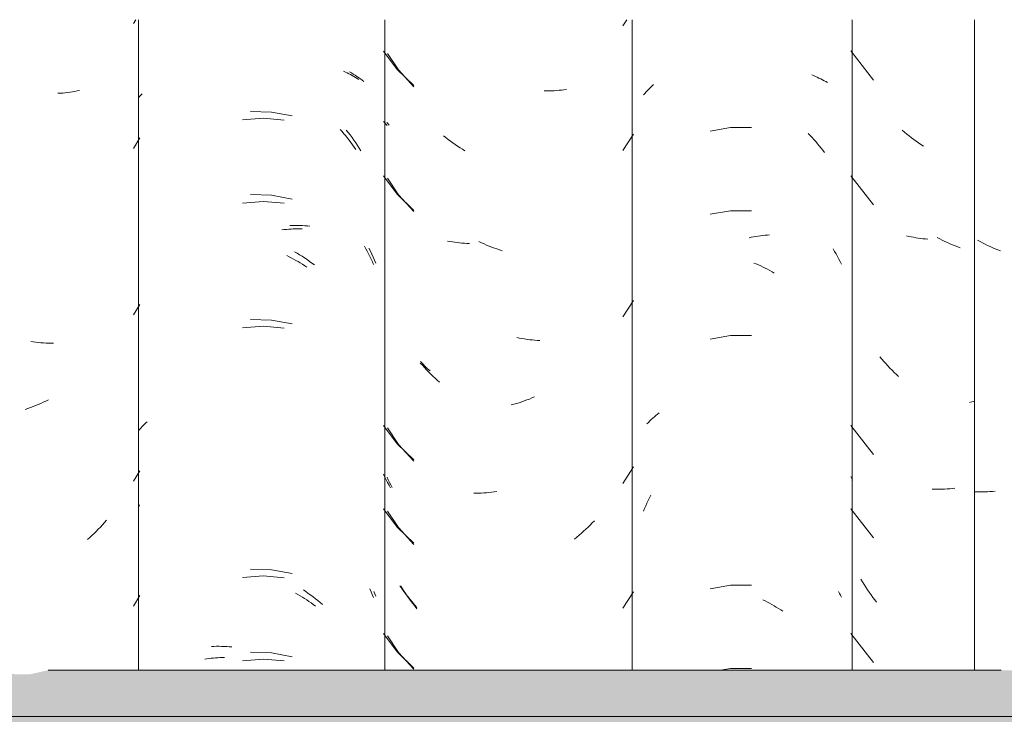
# Model space of a CAD drawing. Header units: metres. Extents: x -28.2 to -1.6, y -1.6 to 5.9.
# Tile 69 of 88: x -15.123 to -14.767, y 3.261 to 3.514. Entities that reach past the tile are written whole.
import ezdxf

# ---------------------------------------------------------------- set-up
doc = ezdxf.new("R2010")
doc.units = ezdxf.units.M
doc.layers.add('A-GLAZ-CWMG', color=7, linetype='Continuous', lineweight=5)
doc.layers.add('A-ROOF', color=7, linetype='Continuous', lineweight=5)

# ---------------------------------------------------------------- blocks, each defined once
blk = doc.blocks.new('FP_74-CASA 4')
at = {"layer": 'A-GLAZ-CWMG', "color": 9, "true_color": 0xc0c0c0}
for p, q in [((-15.97997, 3.48731), (-15.97948, 3.48787)), ((-15.97948, 3.48787), (-15.97897, 3.48842)), ((-15.97897, 3.48842), (-15.97845, 3.48896)), ((-15.97845, 3.48896), (-15.97791, 3.48949)), ((-15.97791, 3.48949), (-15.97736, 3.49001)), ((-15.97736, 3.49001), (-15.97679, 3.49051)), ((-15.98044, 3.48674), (-15.97997, 3.48731)), ((-15.97708, 3.36969), (-15.97651, 3.37018)), ((-15.97651, 3.37018), (-15.97593, 3.37066)), ((-15.97593, 3.37066), (-15.97534, 3.37113)), ((-15.97534, 3.37113), (-15.97473, 3.37159)), ((-15.97919, 3.36761), (-15.97869, 3.36814)), ((-15.97869, 3.36814), (-15.97817, 3.36867)), ((-15.97817, 3.36867), (-15.97763, 3.36918)), ((-15.97763, 3.36918), (-15.97708, 3.36969)), ((-15.97829, 3.3408), (-15.97782, 3.34173)), ((-15.98004, 3.33701), (-15.97962, 3.33797)), ((-15.97962, 3.33797), (-15.97919, 3.33892)), ((-15.97919, 3.33892), (-15.97874, 3.33987)), ((-15.97874, 3.33987), (-15.97829, 3.3408)), ((-15.98044, 3.33605), (-15.98004, 3.33701))]:
    blk.add_line(p, q, dxfattribs=at)
blk = doc.blocks.new('FP_75-CASA 4')
at = {"layer": 'A-GLAZ-CWMG', "color": 9, "true_color": 0xc0c0c0}
for p, q in [((-15.98789, 3.51185), (-15.9865, 3.51402)), ((-16.07317, 3.50179), (-16.06922, 3.49581)), ((-16.06922, 3.49581), (-16.0636, 3.48974)), ((-16.01549, 3.48821), (-16.0164, 3.48821)), ((-16.01458, 3.48822), (-16.01549, 3.48821)), ((-16.01368, 3.48825), (-16.01458, 3.48822)), ((-16.01279, 3.4883), (-16.01368, 3.48825)), ((-16.01189, 3.48836), (-16.01279, 3.4883)), ((-16.01101, 3.48844), (-16.01189, 3.48836)), ((-16.01013, 3.48854), (-16.01101, 3.48844)), ((-16.00926, 3.48865), (-16.01013, 3.48854)), ((-16.00839, 3.48878), (-16.00926, 3.48865)), ((-16.07298, 3.47624), (-16.07338, 3.47672)), ((-16.07257, 3.47576), (-16.07298, 3.47624)), ((-16.05207, 3.47133), (-16.0529, 3.472)), ((-16.05122, 3.47067), (-16.05207, 3.47133)), ((-16.05037, 3.47004), (-16.05122, 3.47067)), ((-16.04952, 3.46941), (-16.05037, 3.47004)), ((-15.98789, 3.46663), (-15.98406, 3.4726)), ((-16.04865, 3.4688), (-16.04952, 3.46941)), ((-16.04778, 3.46821), (-16.04865, 3.4688)), ((-16.0469, 3.46764), (-16.04778, 3.46821)), ((-16.04601, 3.46708), (-16.0469, 3.46764)), ((-16.04512, 3.46653), (-16.04601, 3.46708)), ((-16.07317, 3.45657), (-16.06922, 3.45059)), ((-16.06922, 3.45059), (-16.0636, 3.44453)), ((-16.05053, 3.43366), (-16.05138, 3.43382)), ((-16.04967, 3.43351), (-16.05053, 3.43366)), ((-16.04881, 3.43338), (-16.04967, 3.43351)), ((-16.04794, 3.43326), (-16.04881, 3.43338)), ((-16.04706, 3.43316), (-16.04794, 3.43326)), ((-16.04618, 3.43308), (-16.04706, 3.43316)), ((-16.04529, 3.43301), (-16.04618, 3.43308)), ((-16.04439, 3.43296), (-16.04529, 3.43301)), ((-16.04349, 3.43292), (-16.04439, 3.43296)), ((-16.03911, 3.43321), (-16.04003, 3.43365)), ((-16.03818, 3.4328), (-16.03911, 3.43321)), ((-16.03726, 3.4324), (-16.03818, 3.4328)), ((-16.03633, 3.43201), (-16.03726, 3.4324)), ((-16.03539, 3.43165), (-16.03633, 3.43201)), ((-16.03446, 3.4313), (-16.03539, 3.43165)), ((-16.03352, 3.43097), (-16.03446, 3.4313)), ((-16.03258, 3.43065), (-16.03352, 3.43097)), ((-16.03164, 3.43035), (-16.03258, 3.43065)), ((-15.98789, 3.40635), (-15.98406, 3.41232)), ((-16.02541, 3.39868), (-16.02635, 3.39886)), ((-16.02447, 3.39851), (-16.02541, 3.39868)), ((-16.02353, 3.39836), (-16.02447, 3.39851)), ((-16.0226, 3.39823), (-16.02353, 3.39836)), ((-16.02167, 3.39811), (-16.0226, 3.39823)), ((-16.02073, 3.39802), (-16.02167, 3.39811)), ((-16.01981, 3.39793), (-16.02073, 3.39802)), ((-16.01888, 3.39787), (-16.01981, 3.39793)), ((-16.01796, 3.39782), (-16.01888, 3.39787)), ((-16.06054, 3.38883), (-16.06128, 3.38965)), ((-16.0598, 3.38802), (-16.06054, 3.38883)), ((-16.05904, 3.38722), (-16.0598, 3.38802)), ((-16.05828, 3.38644), (-16.05904, 3.38722)), ((-16.0575, 3.38567), (-16.05828, 3.38644)), ((-16.05672, 3.38492), (-16.0575, 3.38567)), ((-16.05592, 3.38418), (-16.05672, 3.38492)), ((-16.05512, 3.38345), (-16.05592, 3.38418)), ((-16.0543, 3.38274), (-16.05512, 3.38345)), ((-16.0199, 3.37739), (-16.02083, 3.377)), ((-16.02739, 3.3747), (-16.02833, 3.37445)), ((-16.02644, 3.37498), (-16.02739, 3.3747)), ((-16.0255, 3.37527), (-16.02644, 3.37498)), ((-16.02456, 3.37558), (-16.0255, 3.37527)), ((-16.02363, 3.37591), (-16.02456, 3.37558)), ((-16.02269, 3.37626), (-16.02363, 3.37591)), ((-16.02176, 3.37662), (-16.02269, 3.37626)), ((-16.02083, 3.377), (-16.02176, 3.37662)), ((-16.07317, 3.36615), (-16.06922, 3.36016)), ((-16.06922, 3.36016), (-16.0636, 3.3541)), ((-15.98789, 3.34606), (-15.98406, 3.35203)), ((-16.0729, 3.34739), (-16.07334, 3.34836)), ((-16.07246, 3.34643), (-16.0729, 3.34739)), ((-16.07199, 3.34547), (-16.07246, 3.34643)), ((-16.07152, 3.34452), (-16.07199, 3.34547)), ((-16.04104, 3.34248), (-16.04195, 3.34247)), ((-16.04012, 3.34251), (-16.04104, 3.34248)), ((-16.0392, 3.34255), (-16.04012, 3.34251)), ((-16.03828, 3.34261), (-16.0392, 3.34255)), ((-16.03735, 3.34269), (-16.03828, 3.34261)), ((-16.03642, 3.34278), (-16.03735, 3.34269)), ((-16.03548, 3.3429), (-16.03642, 3.34278)), ((-16.03455, 3.34302), (-16.03548, 3.3429)), ((-16.03361, 3.34317), (-16.03455, 3.34302)), ((-16.07317, 3.336), (-16.06922, 3.33002)), ((-15.99977, 3.33095), (-16.00054, 3.33018)), ((-15.999, 3.33173), (-15.99977, 3.33095)), ((-15.99824, 3.33252), (-15.999, 3.33173)), ((-16.06922, 3.33002), (-16.0636, 3.32396)), ((-16.00375, 3.32727), (-16.00457, 3.32658)), ((-16.00293, 3.32797), (-16.00375, 3.32727)), ((-16.00213, 3.3287), (-16.00293, 3.32797)), ((-16.00133, 3.32943), (-16.00213, 3.3287)), ((-16.00054, 3.33018), (-16.00133, 3.32943)), ((-16.00457, 3.32658), (-16.00541, 3.3259)), ((-16.06778, 3.30787), (-16.06839, 3.30883)), ((-16.06717, 3.30693), (-16.06778, 3.30787)), ((-16.06654, 3.306), (-16.06717, 3.30693)), ((-16.06589, 3.30507), (-16.06654, 3.306)), ((-15.98789, 3.30085), (-15.98406, 3.30682)), ((-16.06524, 3.30417), (-16.06589, 3.30507)), ((-16.06457, 3.30327), (-16.06524, 3.30417)), ((-16.06389, 3.30239), (-16.06457, 3.30327)), ((-16.0632, 3.30151), (-16.06389, 3.30239)), ((-16.0625, 3.30065), (-16.0632, 3.30151)), ((-16.07317, 3.29079), (-16.06922, 3.28481)), ((-16.06922, 3.28481), (-16.0636, 3.27874))]:
    blk.add_line(p, q, dxfattribs=at)
blk = doc.blocks.new('FP_76-CASA 4')
at = {"layer": 'A-GLAZ-CWMG', "color": 9, "true_color": 0xc0c0c0}
for p, q in [((-16.08694, 3.4951), (-16.08625, 3.49472)), ((-16.08625, 3.49472), (-16.08557, 3.49432)), ((-16.08557, 3.49432), (-16.08491, 3.49391)), ((-16.08491, 3.49391), (-16.08426, 3.49349)), ((-16.08426, 3.49349), (-16.08362, 3.49305)), ((-16.08362, 3.49305), (-16.08299, 3.49261)), ((-16.08299, 3.49261), (-16.08238, 3.49215)), ((-16.08238, 3.49215), (-16.08179, 3.49168)), ((-16.16338, 3.48566), (-16.16295, 3.48617)), ((-16.16295, 3.48617), (-16.16251, 3.48667)), ((-16.16251, 3.48667), (-16.16206, 3.48716)), ((-16.11517, 3.48057), (-16.12281, 3.48079)), ((-16.10766, 3.47917), (-16.11517, 3.48057)), ((-16.08809, 3.47406), (-16.08738, 3.47316)), ((-16.08738, 3.47316), (-16.08668, 3.47225)), ((-16.08668, 3.47225), (-16.08599, 3.47132)), ((-16.08599, 3.47132), (-16.08532, 3.47038)), ((-16.08532, 3.47038), (-16.08466, 3.46943)), ((-16.08466, 3.46943), (-16.08401, 3.46846)), ((-16.08401, 3.46846), (-16.08338, 3.46748)), ((-16.08338, 3.46748), (-16.08276, 3.46649)), ((-16.11517, 3.45042), (-16.12281, 3.45065)), ((-16.10766, 3.44903), (-16.11517, 3.45042)), ((-16.10853, 3.43945), (-16.1076, 3.43948)), ((-16.1076, 3.43948), (-16.10668, 3.43949)), ((-16.10668, 3.43949), (-16.10577, 3.43949)), ((-16.10577, 3.43949), (-16.10486, 3.43946)), ((-16.10486, 3.43946), (-16.10395, 3.43942)), ((-16.10395, 3.43942), (-16.10306, 3.43937)), ((-16.10306, 3.43937), (-16.10217, 3.43929)), ((-16.10217, 3.43929), (-16.10128, 3.4392)), ((-16.07989, 3.43124), (-16.07935, 3.43017)), ((-16.10681, 3.42997), (-16.10589, 3.42943)), ((-16.10589, 3.42943), (-16.10498, 3.42888)), ((-16.10498, 3.42888), (-16.10407, 3.4283)), ((-16.10407, 3.4283), (-16.10318, 3.42771)), ((-16.10318, 3.42771), (-16.10228, 3.4271)), ((-16.10228, 3.4271), (-16.1014, 3.42647)), ((-16.07935, 3.43017), (-16.07883, 3.42909)), ((-16.07883, 3.42909), (-16.07833, 3.428)), ((-16.07833, 3.428), (-16.07785, 3.4269)), ((-16.1014, 3.42647), (-16.10052, 3.42582)), ((-16.10052, 3.42582), (-16.09965, 3.42516)), ((-16.07785, 3.4269), (-16.07738, 3.4258)), ((-16.11517, 3.40521), (-16.12281, 3.40543)), ((-16.10766, 3.40382), (-16.11517, 3.40521)), ((-16.16253, 3.36607), (-16.16209, 3.36655)), ((-16.16209, 3.36655), (-16.16164, 3.36702)), ((-16.16164, 3.36702), (-16.16117, 3.36748)), ((-16.16117, 3.36748), (-16.1607, 3.36794)), ((-16.1607, 3.36794), (-16.16021, 3.36839)), ((-16.16338, 3.36509), (-16.16296, 3.36558)), ((-16.16296, 3.36558), (-16.16253, 3.36607)), ((-16.16338, 3.33734), (-16.16297, 3.3383)), ((-16.11517, 3.31478), (-16.12281, 3.315)), ((-16.10766, 3.31339), (-16.11517, 3.31478)), ((-16.10364, 3.30744), (-16.10275, 3.30684)), ((-16.10275, 3.30684), (-16.10186, 3.30622)), ((-16.10186, 3.30622), (-16.10098, 3.30559)), ((-16.07811, 3.30695), (-16.07774, 3.30609)), ((-16.07774, 3.30609), (-16.07738, 3.30523)), ((-16.10098, 3.30559), (-16.1001, 3.30494)), ((-16.1001, 3.30494), (-16.09924, 3.30427)), ((-16.09924, 3.30427), (-16.09838, 3.30358)), ((-16.09838, 3.30358), (-16.09753, 3.30288)), ((-16.09753, 3.30288), (-16.09669, 3.30216)), ((-16.1369, 3.28696), (-16.136, 3.28701)), ((-16.136, 3.28701), (-16.13509, 3.28703)), ((-16.13509, 3.28703), (-16.13418, 3.28703)), ((-16.13418, 3.28703), (-16.13326, 3.28702)), ((-16.13326, 3.28702), (-16.13233, 3.28699)), ((-16.13233, 3.28699), (-16.1314, 3.28694)), ((-16.1314, 3.28694), (-16.13047, 3.28687)), ((-16.13047, 3.28687), (-16.12953, 3.28679)), ((-16.11517, 3.28464), (-16.12281, 3.28486)), ((-16.10766, 3.28325), (-16.11517, 3.28464))]:
    blk.add_line(p, q, dxfattribs=at)
blk = doc.blocks.new('FP_84-CASA 4')
at = {"layer": 'A-GLAZ-CWMG', "color": 9, "true_color": 0xc0c0c0}
for p, q in [((-15.85856, 3.43364), (-15.85946, 3.43413)), ((-15.85765, 3.43316), (-15.85856, 3.43364)), ((-15.85673, 3.4327), (-15.85765, 3.43316)), ((-15.85581, 3.43225), (-15.85673, 3.4327)), ((-15.85489, 3.43183), (-15.85581, 3.43225)), ((-15.85396, 3.43141), (-15.85489, 3.43183)), ((-15.85304, 3.43102), (-15.85396, 3.43141)), ((-15.8521, 3.43064), (-15.85304, 3.43102)), ((-15.85117, 3.43028), (-15.8521, 3.43064)), ((-15.85955, 3.343), (-15.86045, 3.34304)), ((-15.85865, 3.34299), (-15.85955, 3.343)), ((-15.85774, 3.34298), (-15.85865, 3.34299)), ((-15.85682, 3.343), (-15.85774, 3.34298)), ((-15.8559, 3.34303), (-15.85682, 3.343)), ((-15.85498, 3.34308), (-15.8559, 3.34303)), ((-15.85406, 3.34315), (-15.85498, 3.34308)), ((-15.85313, 3.34323), (-15.85406, 3.34315))]:
    blk.add_line(p, q, dxfattribs=at)
blk = doc.blocks.new('Rectangular Mullion - Telha Fibrocimento - Ondulada-1908998-CASA 4')
at = {"layer": 'A-GLAZ-CWMG'}
blk.add_line((-15.98457, 3.27839), (-15.98457, 3.51402), dxfattribs=at)
for name in ['FP_74-CASA 4', 'FP_76-CASA 4', 'FP_75-CASA 4', 'FP_84-CASA 4']:
    blk.add_blockref(name, (0, 0), dxfattribs=at)
blk = doc.blocks.new('FP_92-CASA 4')
at = {"layer": 'A-GLAZ-CWMG', "color": 9, "true_color": 0xc0c0c0}
for p, q in [((-15.90532, 3.50268), (-15.8971, 3.49212)), ((-15.88589, 3.47327), (-15.88671, 3.47397)), ((-15.88506, 3.47258), (-15.88589, 3.47327)), ((-15.88423, 3.47191), (-15.88506, 3.47258)), ((-15.88339, 3.47125), (-15.88423, 3.47191)), ((-15.88254, 3.47061), (-15.88339, 3.47125)), ((-15.88168, 3.46998), (-15.88254, 3.47061)), ((-15.88082, 3.46937), (-15.88168, 3.46998)), ((-15.87995, 3.46877), (-15.88082, 3.46937)), ((-15.87907, 3.46819), (-15.87995, 3.46877)), ((-15.90532, 3.45746), (-15.8971, 3.4469)), ((-15.88438, 3.43554), (-15.88521, 3.43573)), ((-15.88354, 3.43535), (-15.88438, 3.43554)), ((-15.8827, 3.43519), (-15.88354, 3.43535)), ((-15.88184, 3.43504), (-15.8827, 3.43519)), ((-15.88098, 3.4349), (-15.88184, 3.43504)), ((-15.88011, 3.43478), (-15.88098, 3.4349)), ((-15.87923, 3.43467), (-15.88011, 3.43478)), ((-15.87835, 3.43459), (-15.87923, 3.43467)), ((-15.87747, 3.43451), (-15.87835, 3.43459)), ((-15.87313, 3.43461), (-15.87405, 3.43509)), ((-15.87222, 3.43415), (-15.87313, 3.43461)), ((-15.8713, 3.43371), (-15.87222, 3.43415)), ((-15.87038, 3.43329), (-15.8713, 3.43371)), ((-15.86945, 3.43288), (-15.87038, 3.43329)), ((-15.86852, 3.43249), (-15.86945, 3.43288)), ((-15.86759, 3.43212), (-15.86852, 3.43249)), ((-15.86665, 3.43176), (-15.86759, 3.43212)), ((-15.86572, 3.43142), (-15.86665, 3.43176)), ((-15.89414, 3.39109), (-15.89485, 3.39194)), ((-15.89342, 3.39026), (-15.89414, 3.39109)), ((-15.89269, 3.38943), (-15.89342, 3.39026)), ((-15.89194, 3.38862), (-15.89269, 3.38943)), ((-15.89119, 3.38782), (-15.89194, 3.38862)), ((-15.89043, 3.38704), (-15.89119, 3.38782)), ((-15.88965, 3.38627), (-15.89043, 3.38704)), ((-15.88887, 3.38551), (-15.88965, 3.38627)), ((-15.88807, 3.38477), (-15.88887, 3.38551)), ((-15.86149, 3.37557), (-15.86241, 3.37536)), ((-15.86057, 3.37579), (-15.86149, 3.37557)), ((-15.90532, 3.36703), (-15.8971, 3.35647)), ((-15.90501, 3.34784), (-15.90532, 3.34853)), ((-15.90469, 3.34717), (-15.90501, 3.34784)), ((-15.87504, 3.34397), (-15.87594, 3.344)), ((-15.87414, 3.34395), (-15.87504, 3.34397)), ((-15.87322, 3.34396), (-15.87414, 3.34395)), ((-15.87231, 3.34398), (-15.87322, 3.34396)), ((-15.87139, 3.34401), (-15.87231, 3.34398)), ((-15.87047, 3.34407), (-15.87139, 3.34401)), ((-15.86954, 3.34413), (-15.87047, 3.34407)), ((-15.86861, 3.34422), (-15.86954, 3.34413)), ((-15.86768, 3.34432), (-15.86861, 3.34422)), ((-15.90532, 3.33689), (-15.8971, 3.32633)), ((-15.90112, 3.31039), (-15.9017, 3.31137)), ((-15.90053, 3.30943), (-15.90112, 3.31039)), ((-15.89993, 3.30847), (-15.90053, 3.30943)), ((-15.89931, 3.30753), (-15.89993, 3.30847)), ((-15.89868, 3.3066), (-15.89931, 3.30753)), ((-15.89804, 3.30568), (-15.89868, 3.3066)), ((-15.89738, 3.30477), (-15.89804, 3.30568)), ((-15.89671, 3.30387), (-15.89738, 3.30477)), ((-15.89603, 3.30299), (-15.89671, 3.30387)), ((-15.90532, 3.29168), (-15.8971, 3.28112))]:
    blk.add_line(p, q, dxfattribs=at)
blk = doc.blocks.new('FP_93-CASA 4')
at = {"layer": 'A-GLAZ-CWMG', "color": 9, "true_color": 0xc0c0c0}
for p, q in [((-15.91951, 3.49402), (-15.91884, 3.49375)), ((-15.91884, 3.49375), (-15.91818, 3.49348)), ((-15.91818, 3.49348), (-15.91753, 3.49319)), ((-15.91753, 3.49319), (-15.91689, 3.49289)), ((-15.91689, 3.49289), (-15.91626, 3.49258)), ((-15.91626, 3.49258), (-15.91565, 3.49225)), ((-15.91565, 3.49225), (-15.91504, 3.49192)), ((-15.91504, 3.49192), (-15.91445, 3.49157)), ((-15.91445, 3.49157), (-15.91386, 3.49121)), ((-15.9489, 3.47495), (-15.95634, 3.47367)), ((-15.94135, 3.47492), (-15.9489, 3.47495)), ((-15.92075, 3.47283), (-15.92006, 3.47211)), ((-15.92006, 3.47211), (-15.91939, 3.47138)), ((-15.91939, 3.47138), (-15.91872, 3.47064)), ((-15.91872, 3.47064), (-15.91806, 3.46988)), ((-15.91806, 3.46988), (-15.91741, 3.46911)), ((-15.91741, 3.46911), (-15.91678, 3.46833)), ((-15.91678, 3.46833), (-15.91615, 3.46754)), ((-15.91615, 3.46754), (-15.91554, 3.46673)), ((-15.91554, 3.46673), (-15.91493, 3.46592)), ((-15.9489, 3.4448), (-15.95634, 3.44352)), ((-15.94135, 3.44478), (-15.9489, 3.4448)), ((-15.94223, 3.43505), (-15.94139, 3.43522)), ((-15.94139, 3.43522), (-15.94056, 3.43538)), ((-15.94056, 3.43538), (-15.93972, 3.43552)), ((-15.93972, 3.43552), (-15.93889, 3.43564)), ((-15.93889, 3.43564), (-15.93806, 3.43575)), ((-15.93806, 3.43575), (-15.93724, 3.43584)), ((-15.93724, 3.43584), (-15.93641, 3.43592)), ((-15.93641, 3.43592), (-15.93559, 3.43598)), ((-15.93559, 3.43598), (-15.93477, 3.43603)), ((-15.91176, 3.43098), (-15.91123, 3.43008)), ((-15.91123, 3.43008), (-15.91071, 3.42917)), ((-15.91071, 3.42917), (-15.91021, 3.42825)), ((-15.91021, 3.42825), (-15.90972, 3.42732)), ((-15.90972, 3.42732), (-15.90924, 3.42638)), ((-15.94048, 3.42587), (-15.93964, 3.42554)), ((-15.93964, 3.42554), (-15.93881, 3.42518)), ((-15.93881, 3.42518), (-15.93798, 3.42481)), ((-15.93798, 3.42481), (-15.93715, 3.42442)), ((-15.93715, 3.42442), (-15.93633, 3.42402)), ((-15.93633, 3.42402), (-15.93551, 3.4236)), ((-15.93551, 3.4236), (-15.93469, 3.42317)), ((-15.90924, 3.42638), (-15.90878, 3.42543)), ((-15.93469, 3.42317), (-15.93388, 3.42272)), ((-15.93388, 3.42272), (-15.93307, 3.42225)), ((-15.9489, 3.39959), (-15.95634, 3.39831)), ((-15.94135, 3.39957), (-15.9489, 3.39959)), ((-15.9489, 3.30916), (-15.95634, 3.30788)), ((-15.94135, 3.30914), (-15.9489, 3.30916)), ((-15.90978, 3.30688), (-15.90944, 3.30621)), ((-15.90944, 3.30621), (-15.90911, 3.30554)), ((-15.93722, 3.30388), (-15.9364, 3.30348)), ((-15.9364, 3.30348), (-15.93558, 3.30307)), ((-15.93558, 3.30307), (-15.93476, 3.30263)), ((-15.93476, 3.30263), (-15.93395, 3.30218)), ((-15.90911, 3.30554), (-15.90878, 3.30486)), ((-15.93395, 3.30218), (-15.93314, 3.30172)), ((-15.93314, 3.30172), (-15.93234, 3.30124)), ((-15.93234, 3.30124), (-15.93154, 3.30074)), ((-15.93154, 3.30074), (-15.93074, 3.30023)), ((-15.93074, 3.30023), (-15.92996, 3.29971)), ((-15.9489, 3.27902), (-15.95253, 3.27839)), ((-15.94135, 3.279), (-15.9489, 3.27902))]:
    blk.add_line(p, q, dxfattribs=at)
blk = doc.blocks.new('FP_94-CASA 4')
at = {"layer": 'A-GLAZ-CWMG', "color": 9, "true_color": 0xc0c0c0}
for p, q in [((-16.07463, 3.50266), (-16.06965, 3.49598)), ((-16.06965, 3.49598), (-16.06366, 3.49017)), ((-16.07417, 3.47664), (-16.07463, 3.47714)), ((-16.07371, 3.47615), (-16.07417, 3.47664)), ((-16.07323, 3.47568), (-16.07371, 3.47615)), ((-16.07463, 3.45745), (-16.06965, 3.45077)), ((-16.06965, 3.45077), (-16.06366, 3.44496)), ((-16.06037, 3.38932), (-16.06123, 3.3902)), ((-16.0595, 3.38845), (-16.06037, 3.38932)), ((-16.05862, 3.3876), (-16.0595, 3.38845)), ((-16.05773, 3.38677), (-16.05862, 3.3876)), ((-16.07463, 3.36702), (-16.06965, 3.36034)), ((-16.06965, 3.36034), (-16.06366, 3.35453)), ((-16.07414, 3.34836), (-16.07463, 3.34935)), ((-16.07365, 3.34738), (-16.07414, 3.34836)), ((-16.07314, 3.34641), (-16.07365, 3.34738)), ((-16.07261, 3.34545), (-16.07314, 3.34641)), ((-16.07208, 3.3445), (-16.07261, 3.34545)), ((-16.07463, 3.33688), (-16.06965, 3.3302)), ((-16.06965, 3.3302), (-16.06366, 3.32439)), ((-16.06798, 3.30796), (-16.06871, 3.30899)), ((-16.06724, 3.30694), (-16.06798, 3.30796)), ((-16.06649, 3.30593), (-16.06724, 3.30694)), ((-16.06572, 3.30494), (-16.06649, 3.30593)), ((-16.06494, 3.30397), (-16.06572, 3.30494)), ((-16.06414, 3.30301), (-16.06494, 3.30397)), ((-16.06333, 3.30207), (-16.06414, 3.30301)), ((-16.0625, 3.30114), (-16.06333, 3.30207)), ((-16.07463, 3.29166), (-16.06965, 3.28498)), ((-16.06965, 3.28498), (-16.06366, 3.27917))]:
    blk.add_line(p, q, dxfattribs=at)
blk = doc.blocks.new('FP_95-CASA 4')
at = {"layer": 'A-GLAZ-CWMG', "color": 9, "true_color": 0xc0c0c0}
for p, q in [((-16.08907, 3.49535), (-16.08842, 3.49506)), ((-16.08842, 3.49506), (-16.08778, 3.49475)), ((-16.08778, 3.49475), (-16.08715, 3.49444)), ((-16.08715, 3.49444), (-16.08653, 3.49411)), ((-16.08653, 3.49411), (-16.08592, 3.49377)), ((-16.08592, 3.49377), (-16.08532, 3.49342)), ((-16.08532, 3.49342), (-16.08473, 3.49306)), ((-16.08473, 3.49306), (-16.08415, 3.49268)), ((-16.08415, 3.49268), (-16.08359, 3.4923)), ((-16.11811, 3.47832), (-16.12569, 3.47775)), ((-16.11054, 3.47766), (-16.11811, 3.47832)), ((-16.09028, 3.47423), (-16.08961, 3.47348)), ((-16.08961, 3.47348), (-16.08895, 3.47271)), ((-16.08895, 3.47271), (-16.0883, 3.47194)), ((-16.0883, 3.47194), (-16.08766, 3.47115)), ((-16.08766, 3.47115), (-16.08703, 3.47035)), ((-16.08703, 3.47035), (-16.08641, 3.46954)), ((-16.08641, 3.46954), (-16.08581, 3.46872)), ((-16.08581, 3.46872), (-16.08521, 3.46789)), ((-16.08521, 3.46789), (-16.08462, 3.46705)), ((-16.11811, 3.44818), (-16.12569, 3.44761)), ((-16.11054, 3.44752), (-16.11811, 3.44818)), ((-16.11141, 3.43786), (-16.11058, 3.43796)), ((-16.11058, 3.43796), (-16.10975, 3.43805)), ((-16.10975, 3.43805), (-16.10892, 3.43813)), ((-16.10892, 3.43813), (-16.10809, 3.43819)), ((-16.10809, 3.43819), (-16.10727, 3.43824)), ((-16.10727, 3.43824), (-16.10645, 3.43827)), ((-16.10645, 3.43827), (-16.10563, 3.43829)), ((-16.10563, 3.43829), (-16.10482, 3.43829)), ((-16.10482, 3.43829), (-16.10401, 3.43828)), ((-16.08154, 3.43199), (-16.08102, 3.43107)), ((-16.08102, 3.43107), (-16.08052, 3.43014)), ((-16.10966, 3.42855), (-16.10883, 3.42814)), ((-16.10883, 3.42814), (-16.10801, 3.42772)), ((-16.10801, 3.42772), (-16.10719, 3.42729)), ((-16.10719, 3.42729), (-16.10637, 3.42684)), ((-16.08052, 3.43014), (-16.08003, 3.4292)), ((-16.08003, 3.4292), (-16.07955, 3.42824)), ((-16.07955, 3.42824), (-16.07908, 3.42729)), ((-16.07908, 3.42729), (-16.07863, 3.42632)), ((-16.10637, 3.42684), (-16.10555, 3.42638)), ((-16.10555, 3.42638), (-16.10474, 3.4259)), ((-16.10474, 3.4259), (-16.10393, 3.42541)), ((-16.10393, 3.42541), (-16.10313, 3.4249)), ((-16.10313, 3.4249), (-16.10234, 3.42438)), ((-16.07863, 3.42632), (-16.07819, 3.42534)), ((-16.11811, 3.40297), (-16.12569, 3.40239)), ((-16.11054, 3.40231), (-16.11811, 3.40297)), ((-16.11811, 3.31254), (-16.12569, 3.31197)), ((-16.11054, 3.31188), (-16.11811, 3.31254)), ((-16.10644, 3.30631), (-16.10562, 3.30585)), ((-16.10562, 3.30585), (-16.10481, 3.30537)), ((-16.07962, 3.30782), (-16.07913, 3.30681)), ((-16.07913, 3.30681), (-16.07866, 3.3058)), ((-16.07866, 3.3058), (-16.07819, 3.30477)), ((-16.10481, 3.30537), (-16.104, 3.30488)), ((-16.104, 3.30488), (-16.1032, 3.30437)), ((-16.1032, 3.30437), (-16.1024, 3.30385)), ((-16.1024, 3.30385), (-16.10161, 3.30332)), ((-16.10161, 3.30332), (-16.10083, 3.30277)), ((-16.10083, 3.30277), (-16.10005, 3.30221)), ((-16.10005, 3.30221), (-16.09927, 3.30163)), ((-16.13929, 3.28235), (-16.13854, 3.28248)), ((-16.13854, 3.28248), (-16.13777, 3.28259)), ((-16.13777, 3.28259), (-16.137, 3.2827)), ((-16.137, 3.2827), (-16.13622, 3.28279)), ((-16.13622, 3.28279), (-16.13544, 3.28286)), ((-16.13544, 3.28286), (-16.13465, 3.28292)), ((-16.13465, 3.28292), (-16.13385, 3.28297)), ((-16.13385, 3.28297), (-16.13305, 3.283)), ((-16.13305, 3.283), (-16.13225, 3.28302)), ((-16.11811, 3.2824), (-16.12569, 3.28182)), ((-16.11054, 3.28174), (-16.11811, 3.2824))]:
    blk.add_line(p, q, dxfattribs=at)
blk = doc.blocks.new('FP_96-CASA 4')
at = {"layer": 'A-GLAZ-CWMG', "color": 9, "true_color": 0xc0c0c0}
for p, q in [((-16.16519, 3.51258), (-16.16432, 3.51402)), ((-16.18901, 3.48765), (-16.18988, 3.48755)), ((-16.18813, 3.48776), (-16.18901, 3.48765)), ((-16.18727, 3.4879), (-16.18813, 3.48776)), ((-16.18641, 3.48804), (-16.18727, 3.4879)), ((-16.18556, 3.48821), (-16.18641, 3.48804)), ((-16.18472, 3.48838), (-16.18556, 3.48821)), ((-16.19166, 3.4874), (-16.19255, 3.48735)), ((-16.19077, 3.48746), (-16.19166, 3.4874)), ((-16.18988, 3.48755), (-16.19077, 3.48746)), ((-16.16519, 3.46737), (-16.16289, 3.47119)), ((-16.16519, 3.40708), (-16.16289, 3.41091)), ((-16.20146, 3.39727), (-16.20239, 3.3974)), ((-16.20052, 3.39716), (-16.20146, 3.39727)), ((-16.19959, 3.39707), (-16.20052, 3.39716)), ((-16.19867, 3.39699), (-16.19959, 3.39707)), ((-16.19774, 3.39694), (-16.19867, 3.39699)), ((-16.19682, 3.39689), (-16.19774, 3.39694)), ((-16.1959, 3.39687), (-16.19682, 3.39689)), ((-16.19499, 3.39686), (-16.1959, 3.39687)), ((-16.19408, 3.39687), (-16.19499, 3.39686)), ((-16.20155, 3.37386), (-16.20248, 3.37351)), ((-16.20062, 3.37423), (-16.20155, 3.37386)), ((-16.19969, 3.37462), (-16.20062, 3.37423)), ((-16.19876, 3.37502), (-16.19969, 3.37462)), ((-16.19783, 3.37543), (-16.19876, 3.37502)), ((-16.19691, 3.37587), (-16.19783, 3.37543)), ((-16.19599, 3.37632), (-16.19691, 3.37587)), ((-16.20342, 3.37318), (-16.20436, 3.37286)), ((-16.20248, 3.37351), (-16.20342, 3.37318)), ((-16.16519, 3.3468), (-16.16289, 3.35062)), ((-16.17639, 3.33104), (-16.17714, 3.33023)), ((-16.17566, 3.33186), (-16.17639, 3.33104)), ((-16.17493, 3.3327), (-16.17566, 3.33186)), ((-16.17944, 3.32789), (-16.18022, 3.32714)), ((-16.17866, 3.32866), (-16.17944, 3.32789)), ((-16.1779, 3.32944), (-16.17866, 3.32866)), ((-16.17714, 3.33023), (-16.1779, 3.32944)), ((-16.18102, 3.3264), (-16.18182, 3.32567)), ((-16.18022, 3.32714), (-16.18102, 3.3264)), ((-16.16519, 3.30158), (-16.16289, 3.30541))]:
    blk.add_line(p, q, dxfattribs=at)
blk = doc.blocks.new('Rectangular Mullion - Telha Fibrocimento - Ondulada-V85-CASA 4')
at = {"layer": 'A-GLAZ-CWMG'}
for p, q in [((-16.1634, 3.27839), (-16.1634, 3.51402)), ((-16.07413, 3.27839), (-16.07413, 3.51402)), ((-15.90481, 3.27839), (-15.90481, 3.51402)), ((-15.86057, 3.27839), (-15.86057, 3.51402))]:
    blk.add_line(p, q, dxfattribs=at)
for name in ['FP_95-CASA 4', 'FP_94-CASA 4', 'FP_93-CASA 4', 'FP_92-CASA 4', 'FP_96-CASA 4']:
    blk.add_blockref(name, (0, 0), dxfattribs=at)
blk = doc.blocks.new('LONGARINA_STEEL_FRAME - LONGARINA_STEEL_FRAME-1917798-CASA 4')
at = {"layer": 'A-ROOF', "true_color": 0x9fa09c}
h = blk.add_hatch(color=253, dxfattribs=at)
h.paths.add_polyline_path([(-17.18229, 3.26158), (-16.79254, 3.26158), (-16.79254, 3.27839), (-17.30207, 3.27839), (-17.30876, 3.27686), (-17.32107, 3.27705), (-17.32624, 3.27839), (-18.04504, 3.27839), (-18.04504, 3.26158), (-17.25882, 3.26158)])
h.paths.add_polyline_path([(-15.50504, 3.26158), (-15.50504, 3.27839), (-15.64307, 3.27839), (-15.65174, 3.27689), (-15.66207, 3.27705), (-15.66724, 3.27839), (-16.19607, 3.27839), (-16.20276, 3.27686), (-16.21507, 3.27705), (-16.22024, 3.27839), (-16.74907, 3.27839), (-16.75754, 3.27645), (-16.75754, 3.26158), (-15.63984, 3.26158)])
h = blk.add_hatch(color=253, dxfattribs=at)
h.paths.add_polyline_path([(-18.04504, 3.2596), (-16.79254, 3.2596), (-16.79254, 3.26158), (-18.04504, 3.26158)])
h.paths.add_polyline_path([(-15.50504, 3.2596), (-15.50504, 3.26158), (-16.75754, 3.26158), (-16.75754, 3.2596), (-15.64125, 3.2596)])
at = {"layer": 'A-ROOF'}
for p, q in [((-15.85094, 3.27839), (-16.19607, 3.27839)), ((-15.50504, 3.26158), (-16.75754, 3.26158))]:
    blk.add_line(p, q, dxfattribs=at)

msp = doc.modelspace()

# ---------------------------------------------------------------- block references
at = {"layer": 'A-GLAZ-CWMG'}
for name in ['Rectangular Mullion - Telha Fibrocimento - Ondulada-V85-CASA 4', 'Rectangular Mullion - Telha Fibrocimento - Ondulada-1908998-CASA 4']:
    msp.add_blockref(name, (1.08322, 0), dxfattribs=at)
at = {"layer": 'A-ROOF'}
msp.add_blockref('LONGARINA_STEEL_FRAME - LONGARINA_STEEL_FRAME-1917798-CASA 4', (1.08322, 0), dxfattribs=at)

doc.saveas('drawing.dxf')
